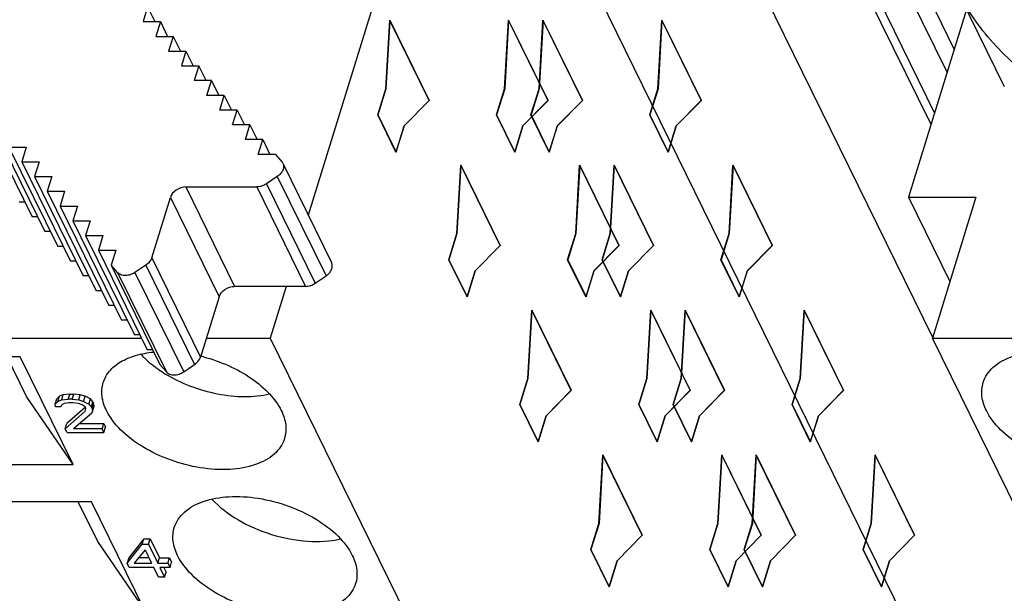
# Model space of a CAD drawing. Header units: millimetres. Extents: x 0 to 594, y 0 to 420.
# Tile 94 of 236: x 316 to 326, y 53 to 59. Entities that reach past the tile are written whole.
import ezdxf

# ---------------------------------------------------------------- set-up
doc = ezdxf.new("R2010")
doc.units = ezdxf.units.MM
doc.header["$LTSCALE"] = 32.67
doc.layers.get('0').update_dxf_attribs({"linetype": 'CONTINUOUS'})
doc.layers.add('INTFCLR_139', color=7, linetype='CONTINUOUS')

msp = doc.modelspace()

# ---------------------------------------------------------------- linework, layer by layer
at = {"color": 9, "linetype": 'CONTINUOUS'}
for p, q in [((325.36071, 57.89075), (320.08835, 68.6347)), ((325.37788, 55.76057), (319.3143, 68.11686)), ((320.75953, 68.11686), (325.52187, 58.41224)), ((318.70489, 57.29623), (319.19296, 56.30166)), ((318.81452, 57.37007), (319.30259, 56.37549)), ((317.89894, 57.26564), (318.38701, 56.27107)), ((318.6086, 57.26564), (319.09667, 56.27107)), ((317.74386, 57.1612), (318.23193, 56.16662)), ((317.55735, 56.55766), (318.04542, 55.56309)), ((317.21525, 56.40998), (317.70332, 55.4154)), ((317.38893, 56.40998), (317.877, 55.4154)), ((317.49856, 56.48381), (317.98663, 55.48923))]:
    msp.add_line(p, q, dxfattribs=at)
at = {"color": 7, "linetype": 'CONTINUOUS'}
for p, q in [((320.32242, 68.34538), (325.3963, 58.0059)), ((320.66419, 61.96705), (319.12447, 56.98451)), ((333.47595, 35.85943), (320.66419, 61.96705)), ((325.60657, 59.26532), (326.09463, 58.27075)), ((325.30423, 59.23164), (325.59315, 58.6429)), ((317.51594, 59.06855), (317.47029, 58.92086)), ((317.51594, 59.06855), (317.58841, 58.92086)), ((325.71635, 59.0416), (325.13571, 57.16265)), ((317.47029, 58.92086), (317.64396, 58.92086)), ((317.64396, 58.92086), (317.59832, 58.77316)), ((317.64396, 58.92086), (317.71644, 58.77316)), ((317.59832, 58.77316), (317.77198, 58.77316)), ((317.77198, 58.77316), (317.72634, 58.62547)), ((317.77198, 58.77316), (317.84446, 58.62547)), ((317.72634, 58.62547), (317.9, 58.62547)), ((317.9, 58.62547), (317.85436, 58.47778)), ((317.9, 58.62547), (317.97248, 58.47778)), ((317.85436, 58.47778), (318.02802, 58.47778)), ((318.02802, 58.47778), (317.98238, 58.33008)), ((318.1005, 58.33008), (318.02802, 58.47778)), ((318.15605, 58.33008), (317.98238, 58.33008)), ((318.11041, 58.18239), (318.15605, 58.33008)), ((318.15605, 58.33008), (318.22852, 58.18239)), ((318.28407, 58.18239), (318.11041, 58.18239)), ((318.23843, 58.03469), (318.28407, 58.18239)), ((318.28407, 58.18239), (318.35655, 58.03469)), ((318.41209, 58.03469), (318.23843, 58.03469)), ((318.36645, 57.887), (318.41209, 58.03469)), ((318.41209, 58.03469), (318.48457, 57.887)), ((315.87102, 57.96076), (316.35909, 56.96618)), ((318.54011, 57.887), (318.36645, 57.887)), ((318.49447, 57.73931), (318.54011, 57.887)), ((318.54011, 57.887), (318.61259, 57.73931)), ((315.99905, 57.81307), (316.48711, 56.81849)), ((318.66814, 57.73931), (318.49447, 57.73931)), ((318.6225, 57.59161), (318.66814, 57.73931)), ((318.66814, 57.73931), (318.74061, 57.59161)), ((316.12707, 57.66537), (316.30073, 57.66537)), ((316.12707, 57.66537), (316.61514, 56.6708)), ((316.30073, 57.66537), (316.25509, 57.51768)), ((318.79616, 57.59161), (318.6225, 57.59161)), ((318.79616, 57.59161), (318.86017, 57.51777)), ((316.25509, 57.51768), (316.42875, 57.51768)), ((316.25509, 57.51768), (316.74316, 56.5231)), ((316.42875, 57.51768), (316.38311, 57.36998)), ((318.8702, 57.50266), (319.35827, 56.50808)), ((316.38311, 57.36998), (316.55678, 57.36998)), ((316.38311, 57.36998), (316.87118, 56.37541)), ((316.55678, 57.36998), (316.51114, 57.22229)), ((318.81452, 57.37007), (318.70489, 57.29623)), ((316.51114, 57.22229), (316.6848, 57.22229)), ((316.51114, 57.22229), (316.9992, 56.22771)), ((316.6848, 57.22229), (316.63916, 57.0746)), ((317.89894, 57.26564), (318.6086, 57.26564)), ((316.28661, 57.11388), (316.23107, 57.11388)), ((317.55735, 56.55766), (317.74386, 57.1612)), ((325.13571, 57.16265), (325.81116, 57.16265)), ((325.13571, 57.16265), (325.55017, 56.31808)), ((325.81116, 57.16265), (325.37544, 55.75266)), ((316.63916, 57.0746), (316.81282, 57.0746)), ((316.63916, 57.0746), (317.12723, 56.08002)), ((316.81282, 57.0746), (316.76718, 56.9269)), ((316.41464, 56.96618), (316.35909, 56.96618)), ((316.76718, 56.9269), (316.94084, 56.9269)), ((316.76718, 56.9269), (317.25525, 55.93233)), ((316.94084, 56.9269), (316.8952, 56.77921)), ((316.54266, 56.81849), (316.48711, 56.81849)), ((316.8952, 56.77921), (317.06887, 56.77921)), ((316.8952, 56.77921), (317.38327, 55.78463)), ((317.06887, 56.77921), (317.02323, 56.63151)), ((316.67068, 56.6708), (316.61514, 56.6708)), ((317.02323, 56.63151), (317.19689, 56.63151)), ((317.02323, 56.63151), (317.51129, 55.63694)), ((317.19689, 56.63151), (317.15125, 56.48382)), ((316.7987, 56.5231), (316.74316, 56.5231)), ((317.21525, 56.40998), (317.15125, 56.48382)), ((317.15125, 56.48382), (317.63932, 55.48924)), ((317.49856, 56.48381), (317.38893, 56.40998)), ((316.92673, 56.37541), (316.87118, 56.37541)), ((319.19296, 56.30166), (319.30259, 56.37549)), ((317.05475, 56.22771), (316.9992, 56.22771)), ((319.09667, 56.27107), (318.38701, 56.27107)), ((318.904, 56.27107), (318.7438, 55.75266)), ((318.23193, 56.16662), (318.04542, 55.56309)), ((317.18277, 56.08002), (317.12723, 56.08002)), ((317.31079, 55.93233), (317.25525, 55.93233)), ((309.84021, 55.75266), (317.45451, 55.75266)), ((317.43882, 55.78463), (317.38327, 55.78463)), ((318.104, 55.75266), (318.7438, 55.75266)), ((318.7438, 55.75266), (331.55556, 29.64504)), ((325.37544, 55.75266), (332.98974, 55.75266)), ((338.1872, 29.64504), (325.37544, 55.75266)), ((317.56684, 55.63694), (317.51129, 55.63694)), ((316.24098, 55.56617), (314.58308, 55.56617)), ((316.30407, 55.1676), (316.10848, 55.56617)), ((316.76972, 54.48872), (316.24098, 55.56617)), ((317.63932, 55.48924), (317.70332, 55.4154)), ((317.877, 55.4154), (317.98663, 55.48923)), ((316.76972, 54.48872), (316.30407, 55.1676)), ((316.59073, 55.09161), (316.60687, 55.14383)), ((316.59073, 55.09161), (316.61782, 55.11982)), ((316.63396, 55.17205), (316.60687, 55.14383)), ((316.61782, 55.11982), (316.63396, 55.17205)), ((316.61782, 55.11982), (316.65184, 55.13393)), ((316.66797, 55.18615), (316.63396, 55.17205)), ((316.66797, 55.18615), (316.65184, 55.13393)), ((316.65184, 55.13393), (316.72001, 55.14099)), ((316.73615, 55.19321), (316.66797, 55.18615)), ((316.72001, 55.14099), (316.73615, 55.19321)), ((316.76095, 55.14099), (316.72001, 55.14099)), ((316.73615, 55.19321), (316.77709, 55.19321)), ((316.76095, 55.14099), (316.77709, 55.19321)), ((316.76095, 55.14099), (316.82582, 55.13393)), ((316.84195, 55.18615), (316.77709, 55.19321)), ((316.82582, 55.13393), (316.84195, 55.18615)), ((316.82582, 55.13393), (316.87367, 55.11982)), ((316.88981, 55.17205), (316.84195, 55.18615)), ((316.87367, 55.11982), (316.88981, 55.17205)), ((316.87367, 55.11982), (316.92846, 55.09161)), ((316.94459, 55.14383), (316.88981, 55.17205)), ((316.92846, 55.09161), (316.94459, 55.14383)), ((316.96867, 55.11562), (316.94459, 55.14383)), ((316.59435, 55.06339), (316.59073, 55.09161)), ((316.64552, 55.06339), (316.59435, 55.06339)), ((316.6556, 55.08456), (316.64552, 55.06339)), ((316.67938, 55.09866), (316.6556, 55.08456)), ((316.72709, 55.10572), (316.67938, 55.09866)), ((316.69142, 54.84473), (316.89143, 55.02107)), ((316.89271, 55.06019), (316.70755, 54.89695)), ((316.76802, 55.10572), (316.72709, 55.10572)), ((316.82265, 55.09866), (316.76802, 55.10572)), ((316.86028, 55.08456), (316.82265, 55.09866)), ((316.89113, 55.06339), (316.86028, 55.08456)), ((316.89805, 55.04929), (316.89113, 55.06339)), ((316.89143, 55.02107), (316.89805, 55.04929)), ((316.92846, 55.09161), (316.95254, 55.06339)), ((316.95254, 55.06339), (316.96867, 55.11562)), ((316.95946, 55.04929), (316.95254, 55.06339)), ((316.96307, 55.02107), (316.95299, 54.99991)), ((316.95946, 55.04929), (316.9756, 55.10151)), ((316.95946, 55.04929), (316.96307, 55.02107)), ((316.96307, 55.02107), (316.97921, 55.07329)), ((316.96867, 55.11562), (316.9756, 55.10151)), ((316.97921, 55.07329), (316.9756, 55.10151)), ((316.95299, 54.99991), (316.77329, 54.84473)), ((316.69142, 54.84473), (316.70755, 54.89695)), ((316.70872, 54.80946), (316.69142, 54.84473)), ((317.05984, 54.84473), (316.77329, 54.84473)), ((316.83376, 54.89695), (317.07598, 54.89695)), ((317.05984, 54.84473), (317.07598, 54.89695)), ((317.07715, 54.80946), (317.05984, 54.84473)), ((317.07598, 54.89695), (317.09329, 54.86168)), ((317.07715, 54.80946), (317.09329, 54.86168)), ((316.70872, 54.80946), (317.07715, 54.80946)), ((315.11182, 54.48872), (316.76972, 54.48872)), ((316.95274, 54.11575), (315.29484, 54.11575)), ((317.01584, 53.71718), (316.82025, 54.11575)), ((317.48148, 53.03829), (316.95274, 54.11575)), ((317.47862, 53.74278), (317.32646, 53.55233)), ((317.46248, 53.69056), (317.47862, 53.74278)), ((317.47862, 53.74278), (317.54002, 53.74278)), ((317.52388, 53.69056), (317.54002, 53.74278)), ((317.54002, 53.74278), (317.63348, 53.55233)), ((317.48148, 53.03829), (317.01584, 53.71718)), ((317.31032, 53.50011), (317.46248, 53.69056)), ((317.46248, 53.69056), (317.52388, 53.69056)), ((317.52388, 53.69056), (317.61734, 53.50011)), ((317.32646, 53.55233), (317.31032, 53.50011)), ((317.49017, 53.63413), (317.38196, 53.50011)), ((317.53031, 53.55233), (317.42413, 53.55233)), ((317.49017, 53.63413), (317.55594, 53.50011)), ((317.61734, 53.50011), (317.63348, 53.55233)), ((317.63348, 53.55233), (317.73582, 53.55233)), ((317.71968, 53.50011), (317.73582, 53.55233)), ((317.73582, 53.55233), (317.75659, 53.51001)), ((317.33109, 53.45779), (317.31032, 53.50011)), ((317.57671, 53.45779), (317.33109, 53.45779)), ((317.38196, 53.50011), (317.55594, 53.50011)), ((317.62517, 53.35904), (317.57671, 53.45779)), ((317.61734, 53.50011), (317.71968, 53.50011)), ((317.74045, 53.45779), (317.63811, 53.45779)), ((317.63811, 53.45779), (317.68657, 53.35904)), ((317.67988, 53.45779), (317.70271, 53.41126)), ((317.71968, 53.50011), (317.74045, 53.45779)), ((317.74045, 53.45779), (317.75659, 53.51001)), ((317.68657, 53.35904), (317.62517, 53.35904)), ((317.68657, 53.35904), (317.70271, 53.41126))]:
    msp.add_line(p, q, dxfattribs=at)
for centre, radius, start, end in [((318.80661, 57.47135), 0.07087, 26.208935, 40.916258), ((317.65506, 53.98133), 1.63903, 75.173237, 76.142936), ((318.34536, 56.47821), 1.26392, 234.423552, 235.284213), ((318.38751, 56.54003), 1.33873, 235.308376, 238.655833)]:
    msp.add_arc(centre, radius, start, end, dxfattribs=at)
for points, knots in [([(330.97597, 58.15932), (330.45157, 57.9348), (329.6263, 57.70295), (328.52358, 57.64624), (327.75057, 57.73152), (327.04634, 57.94233), (326.43506, 58.27341), (325.94001, 58.71492), (325.69947, 59.07603), (325.60657, 59.26532)], [0, 0, 0, 0, 0.2850353, 0.4209552, 0.5500704, 0.671667, 0.7860393, 0.8946363, 1, 1, 1, 1]), ([(318.87019, 57.50265), (318.87512, 57.49261), (318.88014, 57.46872), (318.87119, 57.43183), (318.84862, 57.39724), (318.82681, 57.37834), (318.81452, 57.37007)], [0, 0, 0, 0, 0.2156068, 0.4510367, 0.7142304, 1, 1, 1, 1]), ([(318.70489, 57.29623), (318.69768, 57.29138), (318.66824, 57.27448), (318.63385, 57.26564), (318.6086, 57.26564)], [0, 0, 0, 0, 0.2561164, 1, 1, 1, 1]), ([(317.89894, 57.26564), (317.86526, 57.26564), (317.7999, 57.24419), (317.75315, 57.19126), (317.74386, 57.1612)], [0, 0, 0, 0, 0.5169793, 1, 1, 1, 1]), ([(317.55735, 56.55766), (317.55517, 56.55061), (317.54248, 56.52124), (317.51883, 56.49746), (317.49856, 56.48381)], [0, 0, 0, 0, 0.2319012, 1, 1, 1, 1]), ([(319.30259, 56.37549), (319.31488, 56.38377), (319.33669, 56.40266), (319.35925, 56.43725), (319.36821, 56.47414), (319.36319, 56.49804), (319.35826, 56.50808)], [0, 0, 0, 0, 0.2857698, 0.5489636, 0.7843934, 1, 1, 1, 1]), ([(317.38893, 56.40998), (317.37455, 56.40029), (317.34344, 56.38522), (317.29434, 56.37684), (317.24883, 56.38371), (317.22397, 56.39993), (317.21525, 56.40998)], [0, 0, 0, 0, 0.2778703, 0.5453199, 0.7869222, 1, 1, 1, 1]), ([(319.09667, 56.27107), (319.10489, 56.27107), (319.1388, 56.27395), (319.17161, 56.28728), (319.19296, 56.30166)], [0, 0, 0, 0, 0.2420398, 1, 1, 1, 1]), ([(318.23193, 56.16662), (318.24122, 56.19669), (318.28796, 56.24961), (318.35333, 56.27107), (318.38701, 56.27107)], [0, 0, 0, 0, 0.483021, 1, 1, 1, 1]), ([(317.07141, 55.30793), (317.08422, 55.34938), (317.13067, 55.43125), (317.24669, 55.52391), (317.40059, 55.58701), (317.51658, 55.60731), (317.57851, 55.61301)], [0, 0, 0, 0, 0.2084895, 0.4381164, 0.7011839, 1, 1, 1, 1]), ([(325.88289, 55.30793), (325.901, 55.36654), (325.98235, 55.48231), (326.18355, 55.58454), (326.44022, 55.62719), (326.731, 55.60866), (327.02752, 55.53164), (327.30024, 55.4035), (327.52176, 55.23765), (327.63053, 55.0988), (327.66555, 55.02745)], [0, 0, 0, 0, 0.0879191, 0.191493, 0.3158255, 0.4569784, 0.6061135, 0.7525171, 0.8860742, 1, 1, 1, 1]), ([(317.44759, 55.59161), (317.45928, 55.579), (317.50967, 55.52773), (317.56558, 55.48201), (317.61003, 55.45022)], [0, 0, 0, 0, 0.2393701, 1, 1, 1, 1]), ([(317.98663, 55.48923), (317.99371, 55.49401), (318.01872, 55.51351), (318.03856, 55.54088), (318.04542, 55.56309)], [0, 0, 0, 0, 0.2687814, 1, 1, 1, 1]), ([(318.07448, 55.56579), (318.245, 55.52066), (318.48534, 55.41627), (318.73524, 55.20876), (318.82405, 55.0886), (318.85406, 55.02745)], [0, 0, 0, 0, 0.5456745, 0.7892491, 1, 1, 1, 1]), ([(317.70332, 55.4154), (317.71203, 55.40535), (317.7369, 55.38913), (317.78241, 55.38226), (317.8315, 55.39064), (317.86261, 55.40572), (317.877, 55.4154)], [0, 0, 0, 0, 0.213078, 0.4546804, 0.7221299, 1, 1, 1, 1]), ([(317.69113, 55.39667), (317.8511, 55.29915), (318.11956, 55.1985), (318.48037, 55.15947), (318.65618, 55.17515), (318.73708, 55.19364)], [0, 0, 0, 0, 0.5176464, 0.7706935, 1, 1, 1, 1]), ([(317.10405, 55.02745), (317.08184, 55.07271), (317.05075, 55.16559), (317.05799, 55.2645), (317.07141, 55.30793)], [0, 0, 0, 0, 0.5258845, 1, 1, 1, 1]), ([(325.91553, 55.02745), (325.89332, 55.07271), (325.86223, 55.16559), (325.86947, 55.2645), (325.88289, 55.30793)], [0, 0, 0, 0, 0.5258845, 1, 1, 1, 1]), ([(318.8867, 54.74696), (318.8686, 54.68835), (318.78725, 54.57258), (318.58605, 54.47035), (318.32938, 54.4277), (318.0386, 54.44623), (317.74208, 54.52325), (317.46935, 54.65139), (317.24784, 54.81724), (317.13906, 54.95609), (317.10405, 55.02745)], [0, 0, 0, 0, 0.0879191, 0.191493, 0.3158255, 0.4569784, 0.6061135, 0.7525171, 0.8860742, 1, 1, 1, 1]), ([(318.85406, 55.02745), (318.87628, 54.98218), (318.90737, 54.8893), (318.90012, 54.79039), (318.8867, 54.74696)], [0, 0, 0, 0, 0.5258845, 1, 1, 1, 1]), ([(327.69819, 54.74696), (327.68008, 54.68835), (327.59873, 54.57258), (327.39753, 54.47035), (327.14086, 54.4277), (326.85008, 54.44623), (326.55356, 54.52325), (326.28084, 54.65139), (326.05932, 54.81724), (325.95055, 54.95609), (325.91553, 55.02745)], [0, 0, 0, 0, 0.0879191, 0.191493, 0.3158255, 0.4569784, 0.6061135, 0.7525171, 0.8860742, 1, 1, 1, 1]), ([(317.78317, 53.85751), (317.80128, 53.91611), (317.88263, 54.03189), (318.08383, 54.13412), (318.3405, 54.17676), (318.63128, 54.15824), (318.9278, 54.08121), (319.20052, 53.95308), (319.42204, 53.78723), (319.53081, 53.64838), (319.56583, 53.57702)], [0, 0, 0, 0, 0.0879191, 0.191493, 0.3158255, 0.4569784, 0.6061135, 0.7525171, 0.8860742, 1, 1, 1, 1]), ([(318.15935, 54.14119), (318.23447, 54.06016), (318.42372, 53.91753), (318.75278, 53.77559), (319.10456, 53.70736), (319.34118, 53.71861), (319.44885, 53.74322)], [0, 0, 0, 0, 0.2370078, 0.5000835, 0.7631094, 1, 1, 1, 1]), ([(317.81581, 53.57702), (317.7936, 53.62228), (317.76251, 53.71516), (317.76976, 53.81408), (317.78317, 53.85751)], [0, 0, 0, 0, 0.5258845, 1, 1, 1, 1]), ([(319.59847, 53.29654), (319.58036, 53.23793), (319.49901, 53.12216), (319.29781, 53.01993), (319.04114, 52.97728), (318.75036, 52.99581), (318.45384, 53.07283), (318.18112, 53.20096), (317.9596, 53.36682), (317.85083, 53.50567), (317.81581, 53.57702)], [0, 0, 0, 0, 0.0879191, 0.191493, 0.3158255, 0.4569784, 0.6061135, 0.7525171, 0.8860742, 1, 1, 1, 1]), ([(319.56583, 53.57702), (319.58804, 53.53176), (319.61913, 53.43888), (319.61189, 53.33997), (319.59847, 53.29654)], [0, 0, 0, 0, 0.5258845, 1, 1, 1, 1])]:
    msp.add_open_spline(points, degree=3, knots=knots, dxfattribs=at)
at = {"layer": 'INTFCLR_139', "color": 7, "linetype": 'CONTINUOUS'}
for p, q in [((319.90046, 58.24951), (319.94003, 58.93483)), ((319.94055, 58.93326), (319.90107, 58.24951)), ((319.94003, 58.93483), (320.33439, 58.1312)), ((320.33443, 58.13062), (319.94055, 58.93326)), ((321.09109, 58.24951), (321.13056, 58.93326)), ((321.13127, 58.93483), (321.0917, 58.24951)), ((321.13056, 58.93326), (321.52444, 58.13062)), ((321.52563, 58.1312), (321.13127, 58.93483)), ((321.43556, 58.24951), (321.47513, 58.93483)), ((321.47566, 58.93326), (321.43618, 58.24951)), ((321.47513, 58.93483), (321.8695, 58.1312)), ((321.86953, 58.13062), (321.47566, 58.93326)), ((322.62619, 58.24951), (322.66567, 58.93326)), ((322.66637, 58.93483), (322.6268, 58.24951)), ((322.66567, 58.93326), (323.05955, 58.13062)), ((323.06074, 58.1312), (322.66637, 58.93483)), ((319.81977, 57.9884), (319.90046, 58.24951)), ((319.90107, 58.24951), (319.82039, 57.9884)), ((321.0104, 57.9884), (321.09109, 58.24951)), ((321.0917, 58.24951), (321.01101, 57.9884)), ((321.35487, 57.9884), (321.43556, 58.24951)), ((321.43618, 58.24951), (321.35549, 57.9884)), ((322.5455, 57.9884), (322.62619, 58.24951)), ((322.6268, 58.24951), (322.54611, 57.9884)), ((320.33439, 58.1312), (320.08349, 57.87654)), ((320.0841, 57.87654), (320.33443, 58.13062)), ((321.52444, 58.13062), (321.27411, 57.87654)), ((321.27472, 57.87654), (321.52563, 58.1312)), ((321.8695, 58.1312), (321.61859, 57.87654)), ((321.6192, 57.87654), (321.86953, 58.13062)), ((323.05955, 58.13062), (322.80921, 57.87654)), ((322.80983, 57.87654), (323.06074, 58.1312)), ((320.0028, 57.61543), (319.81977, 57.9884)), ((319.82039, 57.9884), (320.00341, 57.61543)), ((321.19342, 57.61543), (321.0104, 57.9884)), ((321.01101, 57.9884), (321.19404, 57.61543)), ((321.5379, 57.61543), (321.35487, 57.9884)), ((321.35549, 57.9884), (321.53851, 57.61543)), ((322.72852, 57.61543), (322.5455, 57.9884)), ((322.54611, 57.9884), (322.72914, 57.61543)), ((320.08349, 57.87654), (320.0028, 57.61543)), ((320.00341, 57.61543), (320.0841, 57.87654)), ((321.27411, 57.87654), (321.19342, 57.61543)), ((321.19404, 57.61543), (321.27472, 57.87654)), ((321.61859, 57.87654), (321.5379, 57.61543)), ((321.53851, 57.61543), (321.6192, 57.87654)), ((322.80921, 57.87654), (322.72852, 57.61543)), ((322.72914, 57.61543), (322.80983, 57.87654)), ((320.61222, 56.79908), (320.65179, 57.48441)), ((320.65232, 57.48284), (320.61284, 56.79908)), ((320.65179, 57.48441), (321.04616, 56.68078)), ((321.0462, 56.6802), (320.65232, 57.48284)), ((321.80285, 56.79908), (321.84233, 57.48284)), ((321.84303, 57.48441), (321.80346, 56.79908)), ((321.84233, 57.48284), (322.23621, 56.6802)), ((322.2374, 56.68078), (321.84303, 57.48441)), ((322.14733, 56.79908), (322.1869, 57.48441)), ((322.18742, 57.48284), (322.14794, 56.79908)), ((322.1869, 57.48441), (322.58126, 56.68078)), ((322.5813, 56.6802), (322.18742, 57.48284)), ((323.33795, 56.79908), (323.37743, 57.48284)), ((323.37814, 57.48441), (323.33857, 56.79908)), ((323.37743, 57.48284), (323.77131, 56.6802)), ((323.7725, 56.68078), (323.37814, 57.48441)), ((320.53154, 56.53797), (320.61222, 56.79908)), ((320.61284, 56.79908), (320.53215, 56.53797)), ((321.72216, 56.53797), (321.80285, 56.79908)), ((321.80346, 56.79908), (321.72277, 56.53797)), ((322.06664, 56.53797), (322.14733, 56.79908)), ((322.14794, 56.79908), (322.06725, 56.53797)), ((323.25726, 56.53797), (323.33795, 56.79908)), ((323.33857, 56.79908), (323.25788, 56.53797)), ((321.04616, 56.68078), (320.79525, 56.42612)), ((320.79586, 56.42612), (321.0462, 56.6802)), ((322.23621, 56.6802), (321.98587, 56.42612)), ((321.98649, 56.42612), (322.2374, 56.68078)), ((322.58126, 56.68078), (322.33035, 56.42612)), ((322.33097, 56.42612), (322.5813, 56.6802)), ((323.77131, 56.6802), (323.52098, 56.42612)), ((323.52159, 56.42612), (323.7725, 56.68078)), ((320.71456, 56.16501), (320.53154, 56.53797)), ((320.53215, 56.53797), (320.71518, 56.16501)), ((321.90519, 56.16501), (321.72216, 56.53797)), ((321.72277, 56.53797), (321.9058, 56.16501)), ((322.24966, 56.16501), (322.06664, 56.53797)), ((322.06725, 56.53797), (322.25028, 56.16501)), ((323.44029, 56.16501), (323.25726, 56.53797)), ((323.25788, 56.53797), (323.4409, 56.16501)), ((320.79525, 56.42612), (320.71456, 56.16501)), ((320.71518, 56.16501), (320.79586, 56.42612)), ((321.98587, 56.42612), (321.90519, 56.16501)), ((321.9058, 56.16501), (321.98649, 56.42612)), ((322.33035, 56.42612), (322.24966, 56.16501)), ((322.25028, 56.16501), (322.33097, 56.42612)), ((323.52098, 56.42612), (323.44029, 56.16501)), ((323.4409, 56.16501), (323.52159, 56.42612)), ((321.32399, 55.34866), (321.36356, 56.03399)), ((321.36408, 56.03241), (321.3246, 55.34866)), ((321.36356, 56.03399), (321.75792, 55.23036)), ((321.75796, 55.22977), (321.36408, 56.03241)), ((322.51461, 55.34866), (322.55409, 56.03241)), ((322.5548, 56.03399), (322.51523, 55.34866)), ((322.55409, 56.03241), (322.94797, 55.22977)), ((322.94916, 55.23036), (322.5548, 56.03399)), ((322.85909, 55.34866), (322.89866, 56.03399)), ((322.89918, 56.03241), (322.8597, 55.34866)), ((322.89866, 56.03399), (323.29303, 55.23036)), ((323.29306, 55.22977), (322.89918, 56.03241)), ((324.04972, 55.34866), (324.08919, 56.03241)), ((324.0899, 56.03399), (324.05033, 55.34866)), ((324.08919, 56.03241), (324.48307, 55.22977)), ((324.48426, 55.23036), (324.0899, 56.03399)), ((321.2433, 55.08755), (321.32399, 55.34866)), ((321.3246, 55.34866), (321.24391, 55.08755)), ((322.43393, 55.08755), (322.51461, 55.34866)), ((322.51523, 55.34866), (322.43454, 55.08755)), ((322.7784, 55.08755), (322.85909, 55.34866)), ((322.8597, 55.34866), (322.77902, 55.08755)), ((323.96903, 55.08755), (324.04972, 55.34866)), ((324.05033, 55.34866), (323.96964, 55.08755)), ((321.75792, 55.23036), (321.50701, 54.97569)), ((321.50763, 54.97569), (321.75796, 55.22977)), ((322.94797, 55.22977), (322.69764, 54.97569)), ((322.69825, 54.97569), (322.94916, 55.23036)), ((323.29303, 55.23036), (323.04212, 54.97569)), ((323.04273, 54.97569), (323.29306, 55.22977)), ((324.48307, 55.22977), (324.23274, 54.97569)), ((324.23335, 54.97569), (324.48426, 55.23036)), ((321.42633, 54.71458), (321.2433, 55.08755)), ((321.24391, 55.08755), (321.42694, 54.71458)), ((322.61695, 54.71458), (322.43393, 55.08755)), ((322.43454, 55.08755), (322.61756, 54.71458)), ((322.96143, 54.71458), (322.7784, 55.08755)), ((322.77902, 55.08755), (322.96204, 54.71458)), ((324.15205, 54.71458), (323.96903, 55.08755)), ((323.96964, 55.08755), (324.15267, 54.71458)), ((321.50701, 54.97569), (321.42633, 54.71458)), ((321.42694, 54.71458), (321.50763, 54.97569)), ((322.69764, 54.97569), (322.61695, 54.71458)), ((322.61756, 54.71458), (322.69825, 54.97569)), ((323.04212, 54.97569), (322.96143, 54.71458)), ((322.96204, 54.71458), (323.04273, 54.97569)), ((324.23274, 54.97569), (324.15205, 54.71458)), ((324.15267, 54.71458), (324.23335, 54.97569)), ((322.03575, 53.89824), (322.07532, 54.58356)), ((322.07585, 54.58199), (322.03637, 53.89824)), ((322.07532, 54.58356), (322.46969, 53.77993)), ((322.46973, 53.77935), (322.07585, 54.58199)), ((323.22638, 53.89824), (323.26586, 54.58199)), ((323.26656, 54.58356), (323.22699, 53.89824)), ((323.26586, 54.58199), (323.65974, 53.77935)), ((323.66093, 53.77993), (323.26656, 54.58356)), ((323.57085, 53.89824), (323.61043, 54.58356)), ((323.61095, 54.58199), (323.57147, 53.89824)), ((323.61043, 54.58356), (324.00479, 53.77993)), ((324.00483, 53.77935), (323.61095, 54.58199)), ((324.76148, 53.89824), (324.80096, 54.58199)), ((324.80166, 54.58356), (324.76209, 53.89824)), ((324.80096, 54.58199), (325.19484, 53.77935)), ((325.19603, 53.77993), (324.80166, 54.58356)), ((321.95506, 53.63713), (322.03575, 53.89824)), ((322.03637, 53.89824), (321.95568, 53.63713)), ((323.14569, 53.63713), (323.22638, 53.89824)), ((323.22699, 53.89824), (323.1463, 53.63713)), ((323.49017, 53.63713), (323.57085, 53.89824)), ((323.57147, 53.89824), (323.49078, 53.63713)), ((324.68079, 53.63713), (324.76148, 53.89824)), ((324.76209, 53.89824), (324.68141, 53.63713)), ((322.46969, 53.77993), (322.21878, 53.52527)), ((322.21939, 53.52527), (322.46973, 53.77935)), ((323.65974, 53.77935), (323.4094, 53.52527)), ((323.41002, 53.52527), (323.66093, 53.77993)), ((324.00479, 53.77993), (323.75388, 53.52527)), ((323.75449, 53.52527), (324.00483, 53.77935)), ((325.19484, 53.77935), (324.9445, 53.52527)), ((324.94512, 53.52527), (325.19603, 53.77993)), ((322.13809, 53.26416), (321.95506, 53.63713)), ((321.95568, 53.63713), (322.1387, 53.26416)), ((323.32871, 53.26416), (323.14569, 53.63713)), ((323.1463, 53.63713), (323.32933, 53.26416)), ((323.67319, 53.26416), (323.49017, 53.63713)), ((323.49078, 53.63713), (323.67381, 53.26416)), ((324.86382, 53.26416), (324.68079, 53.63713)), ((324.68141, 53.63713), (324.86443, 53.26416)), ((322.21878, 53.52527), (322.13809, 53.26416)), ((322.1387, 53.26416), (322.21939, 53.52527)), ((323.4094, 53.52527), (323.32871, 53.26416)), ((323.32933, 53.26416), (323.41002, 53.52527)), ((323.75388, 53.52527), (323.67319, 53.26416)), ((323.67381, 53.26416), (323.75449, 53.52527)), ((324.9445, 53.52527), (324.86382, 53.26416)), ((324.86443, 53.26416), (324.94512, 53.52527))]:
    msp.add_line(p, q, dxfattribs=at)

doc.saveas('drawing.dxf')
